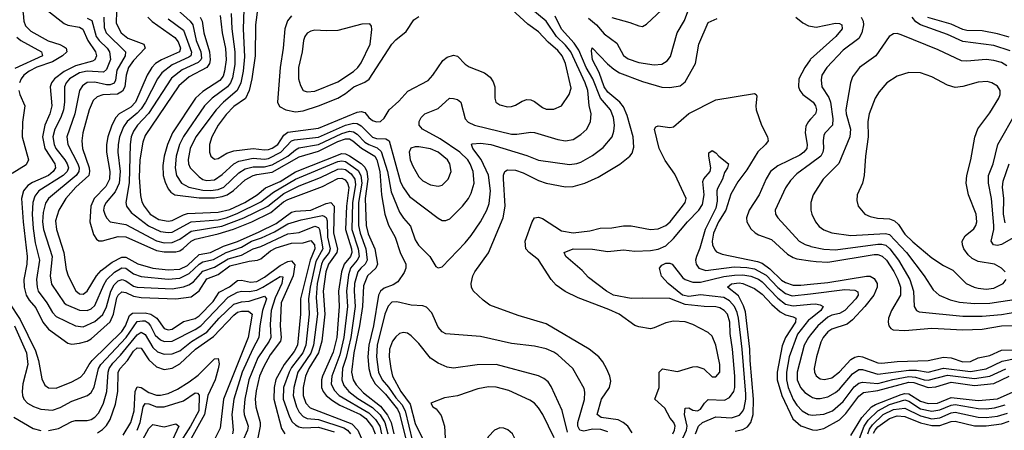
# Model space of a CAD drawing. Header units: inches. Extents: x 1305375 to 1407406, y 744550 to 841633.
# Tile 85 of 256: x 1325900 to 1331005, y 786749 to 788877. Entities that reach past the tile are written whole.
import ezdxf

# ---------------------------------------------------------------- set-up
doc = ezdxf.new("R2010")
doc.units = ezdxf.units.IN
doc.header["$MEASUREMENT"] = 0
doc.layers.add('B3728', color=7, linetype='Continuous')
doc.layers.add('B3738', color=7, linetype='Continuous')

msp = doc.modelspace()

# ---------------------------------------------------------------- linework, layer by layer
at = {"layer": 'B3728', "color": 5}
for points, elevation in [([(1325881.8, 789130), (1325908.7, 789050), (1325902.4, 788990), (1325918.5, 788910), (1325921.8, 788870), (1325930, 788845.9), (1325957.3, 788817.3), (1326047.1, 788767.1), (1326108.7, 788748.7), (1326130, 788737.3), (1326140.9, 788730), (1326145, 788710), (1326122.3, 788690), (1326070, 788659.4), (1325989.6, 788630.4), (1325949.6, 788610), (1325921.9, 788590), (1325907.2, 788570), (1325899.9, 788550)], 1380), ([(1327143.9, 789010), (1327123.5, 788850), (1327121.8, 788690), (1327103.8, 788570), (1327089.6, 788510.4), (1327071.2, 788468.8), (1327010, 788427.7), (1326970, 788385.6), (1326929.7, 788330), (1326897.1, 788270), (1326884.2, 788230), (1326884, 788190), (1326891.6, 788170), (1326910, 788154.7), (1326930, 788158.6), (1326974.4, 788185.6), (1327010, 788198.1), (1327110, 788210.1), (1327170, 788202), (1327190, 788204.1), (1327210, 788211.2), (1327237.9, 788230), (1327270, 788279.4), (1327290, 788295.1), (1327450, 788314.2), (1327650, 788398.8), (1327670, 788402.2), (1327690, 788395.9), (1327710.2, 788370), (1327730, 788354.8), (1327750, 788347.9), (1327770, 788349.5), (1327790, 788366), (1327816.2, 788410), (1327865.7, 788454.3), (1327913.3, 788506.7), (1328017.2, 788562.8), (1328041.9, 788590), (1328094, 788666), (1328116.8, 788683.2), (1328150, 788693.8), (1328170, 788688.4), (1328210, 788647.1), (1328230, 788633.2), (1328310, 788602.3), (1328339.3, 788579.3), (1328355.6, 788555.6), (1328364, 788530), (1328363.7, 788470), (1328368, 788450), (1328390, 788435.8), (1328430, 788425.2), (1328450, 788426.5), (1328470, 788433.4), (1328504.9, 788455.1), (1328530, 788462.8), (1328550, 788461.1), (1328570, 788453), (1328610, 788422.9), (1328630, 788413.8), (1328670, 788413.8), (1328709.6, 788430), (1328749.8, 788490), (1328758.5, 788521.5), (1328729.2, 788650), (1328711.9, 788690), (1328690, 788717.3), (1328640.2, 788760.2), (1328590, 788814.9), (1328534.6, 788854.6), (1328451.6, 788930)], 1680), ([(1328850, 788885.6), (1328890.7, 788850.7), (1328930, 788803.6), (1328996, 788756), (1329030, 788691.3), (1329054.4, 788674.4), (1329110, 788654.8), (1329190, 788643.7), (1329230, 788646), (1329256.8, 788663.2), (1329273.7, 788686.3), (1329308.2, 788810), (1329346.3, 788873.7), (1329390.4, 788990)], 1640), ([(1326044.1, 788924.1), (1326130, 788857.2), (1326150, 788848.2), (1326210, 788839), (1326227.8, 788827.8), (1326254.2, 788770), (1326292.9, 788710), (1326298, 788690), (1326290.1, 788670), (1326277.2, 788662.8), (1326190, 788638.4), (1326130, 788608.2), (1326080.5, 788570), (1326065, 788550), (1326058.2, 788530), (1326067.4, 788430), (1326057.3, 788390), (1326030, 788329.8), (1326018.6, 788270), (1326031.4, 788210), (1326081.9, 788130), (1326085.1, 788110), (1326073.1, 788090), (1326050, 788069.9), (1325966.8, 788033.2), (1325942.8, 788017.2), (1325920.6, 787990), (1325909.8, 787950.2), (1325918, 787830), (1325938.2, 787650), (1325937, 787610), (1325921.9, 787530), (1325923.2, 787490), (1325933.2, 787450), (1325950, 787423), (1325983.9, 787383.9), (1326020.4, 787310), (1326050, 787273), (1326150, 787200.1), (1326170, 787195.6), (1326210, 787200.8), (1326250, 787211.4), (1326270, 787222.3), (1326369.1, 787310.9), (1326387, 787350), (1326404, 787436), (1326410, 787450.1), (1326430, 787466.1), (1326450, 787462.8), (1326490, 787444), (1326530, 787436.6), (1326709.7, 787430.3), (1326790, 787440.8), (1326830, 787472.5), (1326870, 787533.5), (1326930, 787556.8), (1326990, 787601.2), (1327090, 787626.2), (1327132.4, 787630), (1327150, 787637), (1327201.2, 787678.8), (1327230, 787695), (1327310, 787718.2), (1327370, 787721.3), (1327410, 787732.3), (1327428.6, 787710), (1327430.2, 787690), (1327405.9, 787630), (1327356.6, 787430), (1327355.8, 787350), (1327341.2, 787190), (1327323.2, 787156.8), (1327271, 787090), (1327227.8, 787012.2), (1327219.8, 786970), (1327217.8, 786910), (1327257.8, 786757.8), (1327274.7, 786730)], 1420), ([(1326401.6, 788921.6), (1326400, 788860), (1326426.8, 788810), (1326461.1, 788781.1), (1326543.2, 788750), (1326551.1, 788730), (1326490, 788665.4), (1326464.8, 788630), (1326451.9, 788590), (1326445.5, 788530), (1326433, 788507), (1326408.1, 788491.9), (1326331.9, 788488.1), (1326301.8, 788478.2), (1326282, 788458), (1326260.8, 788410), (1326227.3, 788290), (1326221.8, 788250), (1326226.4, 788210), (1326259.9, 788110), (1326262.9, 788090), (1326257.9, 788070), (1326191.8, 788010), (1326140.3, 787950), (1326103, 787890), (1326085.9, 787834.1), (1326090.9, 787790), (1326129.7, 787670), (1326141.6, 787581.6), (1326152.2, 787550), (1326191.4, 787471.4), (1326210, 787455.5), (1326230, 787454.6), (1326250, 787470.1), (1326299.2, 787550), (1326323.1, 787576.9), (1326379.1, 787620.9), (1326430, 787646.8), (1326450, 787645.9), (1326512.3, 787612.3), (1326590, 787588.6), (1326670, 787579.9), (1326730, 787583.9), (1326770, 787602.9), (1326830, 787659.5), (1326890, 787670), (1326957.4, 787702.6), (1327030, 787727.1), (1327142.2, 787777.8), (1327230, 787821.1), (1327310, 787879.1), (1327330, 787885), (1327410, 787889.8), (1327490, 787925.3), (1327512.8, 787930), (1327530, 787910), (1327526.3, 787770), (1327548.4, 787690), (1327544.7, 787670), (1327500.4, 787610), (1327487.6, 787570), (1327473.2, 787470), (1327482.1, 787350), (1327467.1, 787210), (1327448.9, 787150), (1327399.5, 787070), (1327382, 787030), (1327369.8, 786970), (1327370.3, 786930), (1327384.2, 786890), (1327405.6, 786865.6), (1327621.5, 786781.5), (1327652.6, 786750), (1327670.2, 786710)], 1480), ([(1326717.3, 788930), (1326783.4, 788870), (1326798.1, 788850), (1326816, 788770), (1326839.5, 788710), (1326842.1, 788677.9), (1326840.2, 788670), (1326824.8, 788655.2), (1326742.6, 788617.4), (1326686.5, 788573.5), (1326568.3, 788391.7), (1326511.5, 788330), (1326490, 788300.2), (1326478.4, 788270), (1326472.3, 788230), (1326467.9, 788032.1), (1326450.1, 787930), (1326454.6, 787910), (1326478.1, 787878.1), (1326568.8, 787808.8), (1326630, 787779.8), (1326670, 787773.4), (1326690, 787775.8), (1326789.8, 787830.2), (1326930, 787840.6), (1326970, 787850.2), (1327027.7, 787872.3), (1327150, 787933.7), (1327216, 787984), (1327330, 788051.4), (1327550, 788141.6), (1327570, 788145.2), (1327590, 788141.6), (1327655.2, 788095.2), (1327669.3, 788069.3), (1327673.5, 788030), (1327656.3, 787930), (1327656.6, 787810), (1327664.8, 787770), (1327694.6, 787690), (1327702.1, 787630), (1327692, 787610), (1327668.2, 787590), (1327653.7, 787570), (1327636.4, 787510), (1327634, 787470), (1327640.1, 787390), (1327616.5, 787230), (1327593.1, 787126.9), (1327574.3, 787070), (1327570.1, 787010), (1327581.4, 786981.4), (1327607.4, 786950), (1327653.9, 786913.9), (1327730, 786867.2), (1327768.9, 786828.9), (1327794.1, 786790), (1327808.8, 786730)], 1560), ([(1327062.8, 788930), (1327059.5, 788830), (1327065.3, 788685.3), (1327059.1, 788610), (1327046.5, 788550), (1327028, 788510), (1326957.6, 788450), (1326919.5, 788410), (1326814.1, 788270), (1326783.7, 788210), (1326773.3, 788153.3), (1326776.1, 788130), (1326784.4, 788110), (1326830, 788062.4), (1326849.5, 788049.5), (1326870, 788043.9), (1326910, 788048), (1326950, 788074.7), (1327009.8, 788130.2), (1327035.6, 788144.4), (1327110, 788159.7), (1327170, 788153.7), (1327190, 788156.9), (1327254.1, 788190), (1327310, 788248.5), (1327324.8, 788255.2), (1327450, 788268.9), (1327590, 788331.2), (1327630, 788341.6), (1327650, 788339.9), (1327670, 788327.1), (1327730, 788268.1), (1327750, 788261.9), (1327799.2, 788259.2), (1327816.2, 788250), (1327875.3, 788035.3), (1327890, 788005), (1327921.6, 787961.6), (1328070, 787848), (1328090, 787836.9), (1328110, 787836.5), (1328130, 787845.2), (1328196.2, 787910), (1328226.3, 787950), (1328241.3, 787978.7), (1328257, 788030), (1328250.7, 788090), (1328235.9, 788130), (1328223.3, 788150), (1328182.7, 788190), (1328079.4, 788259.4), (1327988.3, 788310), (1327979.7, 788319.7), (1327971.1, 788330), (1327971, 788350), (1327981, 788370), (1328000.5, 788390), (1328070, 788416.9), (1328129.4, 788470), (1328150, 788469.2), (1328170, 788463.5), (1328186.7, 788450), (1328210, 788364.2), (1328226.1, 788346.1), (1328257.4, 788330), (1328450, 788283.8), (1328476.8, 788283.2), (1328550, 788294.6), (1328570, 788292.3), (1328690, 788257), (1328730, 788250.1), (1328770, 788256.6), (1328810, 788281.8), (1328840.3, 788310), (1328859.9, 788350), (1328863.2, 788390), (1328852.6, 788432.6), (1328845.1, 788510), (1328831.3, 788550), (1328757.7, 788710), (1328730, 788745.1), (1328684.1, 788790), (1328629.1, 788870), (1328510, 788967.3)], 1660), ([(1328970, 788888.2), (1329063.1, 788863.1), (1329110, 788844.9), (1329130, 788842.4), (1329150, 788854.9), (1329230, 788927.6)], 1660), ([(1326250, 788885.5), (1326273.9, 788873.9), (1326297.2, 788790), (1326311.5, 788770), (1326353.7, 788730), (1326365.4, 788710), (1326370.4, 788670.4), (1326350, 788619), (1326334.3, 788605.7), (1326250, 788611.1), (1326210, 788601.2), (1326158.1, 788570), (1326141.5, 788550), (1326132.9, 788530), (1326133.1, 788450), (1326127.8, 788410), (1326114.4, 788370), (1326082.6, 788310), (1326072.9, 788270), (1326078.8, 788230), (1326087.6, 788210), (1326134.5, 788150), (1326147.1, 788130), (1326152.7, 788110), (1326145.9, 788090), (1326126.2, 788070), (1325999.7, 787990), (1325978.3, 787961.7), (1325968.3, 787930), (1325965.4, 787870), (1325970, 787794.9), (1325981, 787721), (1326002.6, 787630), (1325988, 787530), (1325990.1, 787490.1), (1325996.6, 787470), (1326041.3, 787410), (1326070, 787359.5), (1326090, 787339.1), (1326190, 787291.2), (1326230, 787285.6), (1326290, 787312.7), (1326331.7, 787348.3), (1326350, 787388.6), (1326372.2, 787470), (1326390, 787502.5), (1326410, 787523.5), (1326431, 787531), (1326450, 787524.4), (1326490, 787496), (1326510.1, 787490.1), (1326690, 787483), (1326750, 787492.7), (1326777.5, 787502.5), (1326801.3, 787518.7), (1326850, 787572.9), (1326910, 787593.6), (1326981.7, 787638.3), (1327050, 787657), (1327110, 787689.8), (1327150, 787701), (1327290, 787766.5), (1327350, 787774.7), (1327430, 787806.3), (1327450, 787800.3), (1327455, 787790), (1327471.2, 787690), (1327436.4, 787623.6), (1327406, 787490), (1327398, 787430), (1327401.8, 787350), (1327383.9, 787190), (1327367.7, 787150), (1327310, 787075.1), (1327297.5, 787050), (1327268.2, 786970), (1327266.4, 786910), (1327298.8, 786818.8), (1327313.3, 786793.3), (1327330, 786776.5), (1327346.9, 786766.9), (1327370, 786761.7), (1327450, 786764.5), (1327530, 786741.1)], 1440), ([(1326336.4, 788890), (1326337.5, 788837.5), (1326348.3, 788810), (1326449.6, 788710), (1326446.4, 788690), (1326404.6, 788615.4), (1326396.8, 788563.2), (1326390, 788547.5), (1326370, 788539.9), (1326350, 788540.3), (1326290, 788553), (1326250, 788552.2), (1326225.1, 788534.9), (1326211, 788510), (1326186.9, 788390), (1326143.8, 788270), (1326149, 788230), (1326201.7, 788130), (1326208.5, 788110), (1326206.6, 788090), (1326192.7, 788070), (1326048.8, 787950), (1326034, 787926), (1326022.2, 787877.8), (1326019.2, 787830), (1326023.9, 787790), (1326067.8, 787650), (1326059.1, 787550), (1326065.6, 787505.6), (1326130, 787410.1), (1326141.3, 787401.3), (1326210, 787371.1), (1326250, 787370.4), (1326270, 787378), (1326290, 787395.4), (1326336.7, 787503.3), (1326352.7, 787530), (1326391.3, 787568.7), (1326430, 787591.5), (1326450, 787588.8), (1326490, 787560.2), (1326530, 787546.8), (1326670, 787532), (1326730, 787537.5), (1326779.1, 787560.9), (1326830, 787609.5), (1326850, 787621.4), (1326905, 787635), (1326970, 787671), (1327050, 787698.3), (1327102.5, 787730), (1327153.2, 787746.8), (1327222, 787778), (1327290, 787819.7), (1327360.1, 787839.9), (1327470, 787861.7), (1327479.1, 787859.1), (1327490, 787851.9), (1327494.1, 787834.1), (1327495.9, 787750), (1327510.4, 787690), (1327505.2, 787670), (1327474.2, 787630), (1327464.5, 787610), (1327442.7, 787510), (1327436.5, 787436.5), (1327443.8, 787350), (1327424.1, 787190), (1327410, 787148.2), (1327342.7, 787050), (1327321.4, 786970), (1327317.3, 786930), (1327334.7, 786870), (1327350, 786842.8), (1327370, 786820.6), (1327390.5, 786810.5), (1327450, 786804.6), (1327581.3, 786761.3), (1327599, 786750), (1327615.7, 786730)], 1460), ([(1326563.9, 788890), (1326587.1, 788867.1), (1326704.9, 788784.9), (1326722, 788762), (1326734.3, 788730), (1326728.7, 788710), (1326634.7, 788670), (1326604.6, 788650), (1326584.9, 788630), (1326561, 788590), (1326500.2, 788450), (1326475.7, 788424.3), (1326415.9, 788390), (1326399.5, 788370), (1326377.9, 788330), (1326356.8, 788270), (1326350.1, 788230), (1326350.9, 788190), (1326367.3, 788090), (1326366.1, 788050), (1326347.5, 788012.5), (1326285.7, 787950), (1326268.9, 787910), (1326263.3, 787830), (1326283.2, 787763.2), (1326299.3, 787739.3), (1326311.1, 787731.1), (1326330.1, 787730.1), (1326410, 787753.8), (1326450, 787752.4), (1326610, 787680.3), (1326650, 787673.9), (1326710, 787674.3), (1326730, 787679.9), (1326748.5, 787691.5), (1326790, 787729), (1326810, 787739.8), (1326930, 787766.6), (1327008.2, 787791.8), (1327103.4, 787830), (1327201.8, 787878.2), (1327267.2, 787932.8), (1327290, 787945.5), (1327470, 788012.4), (1327550, 788053.3), (1327570, 788055.5), (1327587.9, 788047.9), (1327600.6, 788030), (1327606.6, 788006.6), (1327594.5, 787910), (1327589.6, 787790), (1327619.7, 787690), (1327621.9, 787670), (1327615.2, 787650), (1327583.3, 787610), (1327568.4, 787570), (1327552.7, 787470), (1327557.3, 787390), (1327544.9, 787230), (1327525.5, 787154.5), (1327469.4, 787030), (1327464.5, 787010), (1327465.5, 786970), (1327473.3, 786950), (1327488.6, 786930), (1327522.7, 786902.7), (1327559.9, 786879.9), (1327666.9, 786830), (1327694.3, 786810), (1327730, 786765.8), (1327743.3, 786730)], 1520), ([(1326670, 788882.2), (1326750, 788822.4), (1326791.8, 788708.2), (1326786.9, 788690), (1326777.7, 788682.3), (1326690, 788643.2), (1326637.7, 788602.3), (1326614.9, 788570), (1326552.4, 788450), (1326530, 788415.4), (1326510, 788392.8), (1326457.9, 788350), (1326438.3, 788321.7), (1326418.1, 788270), (1326410.1, 788230), (1326409.2, 788190), (1326421, 788090), (1326416.2, 788030), (1326395.2, 787984.8), (1326348.3, 787930), (1326338, 787910), (1326335.5, 787890), (1326340.9, 787870), (1326350.5, 787850.5), (1326370.1, 787830.1), (1326450, 787815.2), (1326610, 787730.9), (1326650, 787721.2), (1326690, 787722.3), (1326730, 787738.8), (1326790, 787781.1), (1326947.7, 787807.7), (1327063.1, 787850), (1327187.4, 787910), (1327270, 787975.7), (1327350, 788015.4), (1327460.6, 788059.4), (1327550, 788101.8), (1327570, 788104.9), (1327590, 788100), (1327618.8, 788078.8), (1327637.3, 788050), (1327641.7, 788021.7), (1327625.6, 787930), (1327622.7, 787790), (1327655.2, 787690), (1327659.7, 787650), (1327649.8, 787630), (1327615.8, 787590), (1327605, 787555), (1327594, 787470), (1327599.3, 787390), (1327581.1, 787230), (1327559.6, 787140.4), (1327517.8, 787030), (1327514.3, 786990), (1327530, 786956), (1327555.9, 786930), (1327710, 786839.5), (1327745.3, 786805.3), (1327766.9, 786770), (1327776.6, 786730)], 1540), ([(1326835.8, 788890), (1326845.6, 788870), (1326854.2, 788810), (1326883.8, 788710), (1326888.3, 788670), (1326884.3, 788650), (1326870.5, 788629.5), (1326778.7, 788581.3), (1326725.6, 788534.4), (1326550, 788277.3), (1326538.1, 788241.9), (1326523.5, 788150), (1326519.8, 788059.8), (1326525.9, 787965.9), (1326533.5, 787933.5), (1326545.3, 787910), (1326577.5, 787870), (1326621.6, 787841.6), (1326670, 787832.6), (1326690, 787836.2), (1326750, 787866.5), (1326770, 787872.1), (1326930, 787879.4), (1326990, 787894.2), (1327067.7, 787930), (1327131.2, 787968.8), (1327173.8, 788006.2), (1327250, 788039.3), (1327330, 788088.5), (1327570, 788184), (1327590, 788182.1), (1327610, 788171.1), (1327671.1, 788131.1), (1327690, 788112.1), (1327699.5, 788090), (1327705.3, 788050), (1327692, 787950), (1327696.9, 787810), (1327706.8, 787766.8), (1327741.8, 787690), (1327755.4, 787610), (1327746.2, 787590), (1327704.1, 787550), (1327682.1, 787497.9), (1327678.1, 787390), (1327662.4, 787290), (1327632.5, 787150), (1327620.6, 787050), (1327629.5, 787010), (1327644, 786984), (1327682.4, 786942.4), (1327770, 786873.1), (1327807.9, 786827.9), (1327825.7, 786790), (1327840.6, 786730)], 1580), ([(1326939.7, 788899.7), (1326950.3, 788810), (1326967.3, 788727.3), (1326970.7, 788670), (1326962.9, 788610), (1326954.7, 788585.3), (1326937.3, 788562.7), (1326850, 788505.9), (1326812.4, 788470), (1326693.3, 788290), (1326665.7, 788230), (1326648.5, 788170), (1326642.3, 788122.3), (1326644.7, 788070), (1326654.3, 788034.3), (1326670, 788000.5), (1326683.5, 787983.5), (1326705.4, 787970), (1326830, 787953.5), (1326910, 787954.5), (1326950, 787960.1), (1326976, 787970), (1327008, 787992), (1327070, 788047.3), (1327111, 788069), (1327130, 788075.5), (1327210, 788087), (1327350, 788166.4), (1327450, 788195.6), (1327550, 788246.4), (1327590, 788259.9), (1327610, 788259.5), (1327627.8, 788250), (1327671.8, 788211.8), (1327741, 788170), (1327752.3, 788150), (1327766.8, 788090), (1327776, 787970), (1327793.6, 787870), (1327813, 787813), (1327846.1, 787750), (1327873.1, 787670), (1327902.4, 787610), (1327902.7, 787590), (1327893.6, 787566.4), (1327860.8, 787519.2), (1327836.4, 787503.6), (1327790, 787486.2), (1327770.7, 787469.3), (1327761.2, 787450), (1327734.2, 787290), (1327709.5, 787190), (1327705.8, 787130), (1327710.5, 787070), (1327721.3, 787030), (1327743.5, 786990), (1327796.1, 786936.1), (1327858.5, 786858.5), (1327870, 786835.7), (1327900.6, 786710)], 1620), ([(1326996.2, 788910), (1327000.5, 788830), (1327016.1, 788710), (1327015, 788645), (1327003.9, 788576.1), (1326993.9, 788550), (1326977.5, 788530), (1326898.1, 788470), (1326857.8, 788430), (1326749, 788271), (1326728.8, 788230), (1326710.7, 788170), (1326705.9, 788110), (1326713, 788070), (1326738.4, 788030), (1326776.5, 788010), (1326850, 787992.8), (1326890, 787991.6), (1326930, 787997.2), (1326957.9, 788010), (1327036.8, 788083.2), (1327070, 788103.5), (1327110, 788114.9), (1327170, 788115.1), (1327210, 788124.1), (1327289.9, 788170), (1327330, 788203.5), (1327347.8, 788212.2), (1327450, 788231), (1327570, 788288), (1327610, 788298.8), (1327630, 788296.3), (1327650, 788283.1), (1327690, 788242.8), (1327710, 788229.6), (1327753.8, 788213.8), (1327774.9, 788194.9), (1327806.6, 788090), (1327825.6, 787985.6), (1327870, 787879.7), (1327890, 787848.6), (1327926.2, 787806.2), (1327950, 787737), (1327968.5, 787708.5), (1328025.8, 787650), (1328058.3, 787598.3), (1328070, 787590.4), (1328090, 787597), (1328210, 787720.7), (1328240.7, 787759.2), (1328290, 787830.2), (1328321.8, 787890), (1328334.7, 787925.3), (1328341, 787990), (1328330.7, 788070.7), (1328292.4, 788152.4), (1328249.9, 788210), (1328243.1, 788230), (1328246.1, 788233.9), (1328290, 788238), (1328343.1, 788230), (1328530, 788173.8), (1328590, 788149), (1328750, 788126.2), (1328789, 788131), (1328810, 788138.4), (1328870, 788173.3), (1328924.6, 788215.4), (1328971.3, 788270), (1328980.7, 788299.3), (1328983.6, 788330), (1328978.8, 788370), (1328963.7, 788410), (1328910.8, 788470.8), (1328871.5, 788570), (1328837.5, 788630), (1328799.3, 788719.3), (1328775.2, 788755.2), (1328710, 788828), (1328676.4, 788896.4)], 1640), ([(1327310, 788897), (1327288.5, 788871.5), (1327274.2, 788830), (1327266.1, 788730), (1327250.9, 788630), (1327237.6, 788450), (1327247.5, 788427.5), (1327279.5, 788410), (1327330, 788400.4), (1327370, 788404.6), (1327450, 788430.4), (1327550, 788471.2), (1327590, 788495), (1327632.2, 788530), (1327690, 788554.3), (1327711.5, 788568.5), (1327830, 788750.2), (1327850, 788773.7), (1327904, 788816), (1327943.3, 788876.7), (1327970, 788893.5)], 1720), ([(1329075.2, 786735.2), (1329053.5, 786770), (1329029.6, 786789.6), (1329003, 786803), (1328915.6, 786815.6), (1328893.6, 786830), (1328916.3, 786910), (1328957.9, 786970), (1328964.2, 787004.2), (1328959.3, 787030), (1328944.9, 787064.9), (1328923.5, 787103.5), (1328902, 787130), (1328853.1, 787170), (1328630, 787300.2), (1328484.3, 787344.3), (1328337.1, 787397.1), (1328302.6, 787422.6), (1328251.1, 787471.1), (1328243, 787490), (1328241.5, 787510), (1328249.8, 787550), (1328260.7, 787570), (1328330, 787668.9), (1328406.2, 787850), (1328417.9, 787910), (1328408.1, 788051.9), (1328408.1, 788071.9), (1328415.1, 788090), (1328430, 788099.8), (1328470, 788096.9), (1328510, 788083.1), (1328590, 788043.3), (1328630, 788030.7), (1328730, 788010.1), (1328770, 788012.8), (1328830, 788030.1), (1328899.5, 788060.5), (1329011, 788129), (1329063.1, 788170), (1329075.2, 788184.8), (1329084, 788216), (1329081.1, 788270), (1329050, 788380.9), (1329030, 788425.8), (1329012.4, 788450), (1328950, 788501.4), (1328929.8, 788529.8), (1328903.8, 788603.8), (1328869.6, 788670), (1328864.8, 788715.2), (1328868.9, 788731.1), (1328947.7, 788647.7), (1328980.1, 788620.1), (1329010, 788601.9), (1329130, 788557.4), (1329230, 788527.8), (1329270, 788525.4), (1329325.2, 788534.8), (1329350, 788555.2), (1329403.5, 788650), (1329421.9, 788750), (1329470, 788863.6), (1329516.5, 788883.5)], 1620), ([(1329924.1, 788890), (1329960.7, 788860.7), (1329990, 788845.9), (1330000, 788844.3)], 1620), ([(1325886.2, 788786.2), (1325906.1, 788770), (1326014, 788710), (1326019, 788690), (1325875.5, 788624.5)], 1360), ([(1330000, 788672), (1329997.8, 788670), (1329970.1, 788630), (1329940.4, 788570), (1329938.5, 788530), (1329945.2, 788510), (1329960.5, 788490), (1330000, 788460.7)], 1620), ([(1325896.1, 788510), (1325900.3, 788490), (1325927.5, 788430), (1325914.4, 788345.6), (1325913.8, 788270), (1325945.7, 788150), (1325934.6, 788125.4), (1325860.5, 788079.5)], 1380), ([(1329285.7, 786730), (1329295.9, 786750), (1329299.3, 786770), (1329292.2, 786790), (1329272.4, 786812.4), (1329244.1, 786864.1), (1329193.1, 786910), (1329215.9, 786970), (1329216.4, 787050), (1329232.4, 787067.6), (1329310, 787054), (1329390, 787078.4), (1329410, 787079.2), (1329447.5, 787067.5), (1329490, 787025.8), (1329510, 787026.7), (1329529.7, 787050), (1329530.4, 787090), (1329510, 787189.3), (1329490, 787237), (1329470, 787256.3), (1329390, 787297.2), (1329350, 787310.6), (1329290, 787315.3), (1329250, 787306), (1329190, 787279.3), (1329170, 787275.1), (1329110, 787284.6), (1329090, 787292.4), (1329007.8, 787350), (1328955.2, 787375.2), (1328794.8, 787434.8), (1328728.3, 787468.3), (1328681.9, 787501.9), (1328655.7, 787530), (1328590, 787633.2), (1328541.4, 787670), (1328524.6, 787690), (1328520.2, 787730), (1328557.3, 787830), (1328569.1, 787850.9), (1328590, 787854.5), (1328610, 787847), (1328710, 787782.9), (1328770, 787772), (1328856.6, 787783.4), (1328910, 787796), (1328970, 787798.1), (1329030, 787808.2), (1329070, 787808.6), (1329170, 787788.9), (1329210, 787793.5), (1329250, 787810.1), (1329272.7, 787830), (1329336.8, 787910), (1329349.9, 787930), (1329355.4, 787950), (1329296.4, 788076.4), (1329246.9, 788146.9), (1329216, 788210), (1329190.7, 788309.3), (1329198, 788322), (1329210, 788327.1), (1329270, 788317.9), (1329290, 788321.8), (1329370, 788390.8), (1329510, 788461.8), (1329710, 788494.4), (1329718.8, 788490), (1329721.4, 788481.4), (1329716.1, 788430), (1329719.1, 788410), (1329746.6, 788330), (1329776.8, 788270), (1329779.8, 788250), (1329766.6, 788230), (1329727.4, 788192.6), (1329670, 788099.4), (1329623.8, 788036.2), (1329587, 787973), (1329561.9, 787890), (1329523.5, 787830), (1329497.2, 787770), (1329489.5, 787729.5), (1329491.8, 787710), (1329503.5, 787683.5), (1329513.5, 787673.5), (1329541.5, 787661.5), (1329724.5, 787624.5), (1329750, 787614.9), (1329790, 787585), (1329850, 787527.1), (1329870, 787514.6), (1329910, 787501.4), (1329950, 787501.1), (1330000, 787506.1)], 1580), ([(1330000, 788361.2), (1329990.1, 788349.9), (1329975.4, 788324.6), (1329972.2, 788290), (1329983, 788230), (1329981.2, 788210), (1329966.2, 788190), (1329944.9, 788175.1), (1329830, 788119.7), (1329793.3, 788090), (1329770, 788052.3), (1329734.2, 787970), (1329681.6, 787890), (1329669, 787850), (1329670.7, 787830), (1329690, 787794), (1329712.5, 787772.5), (1329730, 787761.9), (1329797.7, 787737.7), (1329881.7, 787661.7), (1329910, 787644.4), (1329930, 787638.5), (1330000, 787627.7)], 1620), ([(1329329.5, 786689.5), (1329356.6, 786750), (1329361.1, 786770), (1329347, 786830), (1329350, 786864.4), (1329370, 786865), (1329390, 786853.6), (1329414.8, 786850), (1329430, 786857.6), (1329450.3, 786889.7), (1329470, 786908.1), (1329554.7, 786905.3), (1329581, 786919), (1329603.4, 786950), (1329608.6, 786971.4), (1329608.2, 787030), (1329596.4, 787170), (1329583.5, 787250), (1329582.2, 787310), (1329570.2, 787350), (1329552.9, 787370), (1329530, 787384.1), (1329510, 787389.2), (1329449.4, 787390.6), (1329350, 787401.2), (1329270, 787431.2), (1329130, 787434.2), (1329070, 787431.2), (1328978.9, 787450), (1328942, 787470), (1328850, 787541.1), (1328816.4, 787576.4), (1328731.2, 787650), (1328722.9, 787670), (1328770, 787690.1), (1328870, 787687.6), (1328950, 787676.3), (1329030, 787684.1), (1329090, 787678), (1329170, 787680.5), (1329210, 787688), (1329250, 787705.5), (1329290, 787742.4), (1329362.1, 787830), (1329421, 787890), (1329440.1, 787919.9), (1329449, 787970), (1329442, 788038), (1329447.9, 788052.1), (1329480.7, 788090), (1329484.2, 788110), (1329472.3, 788170), (1329473.2, 788186.8), (1329490, 788198.8), (1329510, 788187.3), (1329524.9, 788170), (1329574.8, 788130), (1329570.4, 788110), (1329555, 788085), (1329544.2, 788050), (1329517.4, 788002.6), (1329514, 787990), (1329516.1, 787936.1), (1329510, 787900.4), (1329454.7, 787790), (1329427, 787693), (1329408.8, 787650), (1329404.2, 787630), (1329407.4, 787610), (1329420.9, 787590), (1329457.8, 787577.8), (1329603.7, 787596.3), (1329670, 787592.4), (1329710, 787585.1), (1329770, 787553.3), (1329830, 787489.8), (1329870, 787457.9), (1329905.4, 787445.4), (1330000, 787456.8)], 1560), ([(1330000, 788130.8), (1329930, 788078.8), (1329896.8, 788043.2), (1329870, 788005.7), (1329817.3, 787890), (1329819, 787870), (1329830.2, 787850), (1329941.4, 787730), (1329971.6, 787711.6), (1330000, 787702.7)], 1640), ([(1325845.8, 787410), (1325903.3, 787323.3), (1325981.4, 787161.4), (1325998.6, 787110), (1326015.2, 787015.2), (1326030, 786983.2), (1326050, 786969.4), (1326090, 786967.9), (1326170, 786999.6), (1326215.2, 787024.8), (1326235.1, 787044.9), (1326260.1, 787090), (1326276.5, 787110), (1326430, 787260.2), (1326449.1, 787290), (1326470, 787344.6), (1326484.4, 787355.6), (1326550, 787357.4), (1326580.9, 787350), (1326611.7, 787330), (1326650, 787276), (1326670, 787269.4), (1326690, 787272.4), (1326750, 787312.3), (1326810, 787328), (1326830, 787342.2), (1326903.5, 787416.5), (1326934.4, 787465.6), (1326987.8, 787492.2), (1327030, 787524.7), (1327050, 787526.5), (1327096.6, 787516.6), (1327130, 787520.8), (1327170, 787542), (1327250, 787603.2), (1327290, 787623.7), (1327310, 787627.4), (1327327.2, 787607.2), (1327318.9, 787550), (1327255.8, 787410), (1327250.3, 787290), (1327256.7, 787230), (1327251.6, 787210), (1327199.4, 787140.6), (1327163.6, 787076.4), (1327144.1, 787030), (1327126.4, 786953.6), (1327121.6, 786910), (1327123.8, 786870), (1327146.2, 786790), (1327147.2, 786770), (1327132, 786692)], 1380), ([(1329404.1, 786730), (1329420.3, 786770), (1329439.9, 786790), (1329510, 786818.6), (1329590, 786814), (1329632.4, 786827.6), (1329650, 786848), (1329655.8, 786864.2), (1329664.5, 786910), (1329664.4, 786935.6), (1329645.3, 787170), (1329626.8, 787330), (1329620.3, 787360.3), (1329606.7, 787390), (1329580.2, 787420.2), (1329550, 787437.9), (1329430, 787451.5), (1329370, 787441.9), (1329336.4, 787450), (1329261.4, 787510), (1329227.4, 787547.4), (1329217.2, 787590), (1329230, 787604.6), (1329250, 787614.5), (1329270, 787615.5), (1329283.1, 787610), (1329338.6, 787538.6), (1329351, 787530), (1329390, 787517), (1329430, 787516.4), (1329550, 787545.5), (1329606.2, 787553.8), (1329650, 787554.4), (1329690, 787547.9), (1329730, 787532.8), (1329750, 787519.1), (1329830, 787434.1), (1329870, 787402.3), (1329910, 787394.4), (1330000, 787402.8)], 1540), ([(1325873.5, 787290), (1325935.1, 787150), (1325942.4, 787090), (1325917.4, 786990), (1325912.6, 786950), (1325914.1, 786930), (1325922.4, 786910), (1325940.6, 786890), (1325971.5, 786871.5), (1326010, 786857.7), (1326070, 786853.3), (1326110, 786866.9), (1326170, 786900.4), (1326251.1, 786928.9), (1326270, 786945), (1326286.8, 786973.2), (1326308.8, 787070), (1326320.1, 787090), (1326452.1, 787230), (1326510, 787312.7), (1326537.1, 787317.1), (1326550, 787315.6), (1326566.1, 787306.1), (1326579, 787290), (1326602.7, 787242.7), (1326630, 787217), (1326650, 787209.4), (1326690, 787211.6), (1326810, 787270.9), (1326839, 787290), (1326981.1, 787438.9), (1327030, 787464.4), (1327050, 787469.8), (1327090, 787468.1), (1327130, 787475.8), (1327160.7, 787490), (1327250, 787546.4), (1327265.1, 787545.1), (1327258.8, 787510), (1327224.7, 787435.3), (1327203.9, 787370), (1327198.2, 787298.2), (1327202.6, 787230), (1327193.4, 787210), (1327135.4, 787124.6), (1327087.6, 787010), (1327066.8, 786910), (1327062.8, 786850), (1327064.1, 786830), (1327083.9, 786770), (1327081.5, 786750), (1327054.9, 786690)], 1360), ([(1329610, 786743.5), (1329650, 786752.7), (1329672.9, 786767.1), (1329690, 786788.9), (1329703.1, 786830), (1329704.3, 786910), (1329686.8, 787110), (1329685.8, 787170), (1329662.8, 787362.8), (1329653.6, 787393.5), (1329626.5, 787446.5), (1329569.8, 787490), (1329590, 787507.2), (1329630, 787512.7), (1329650, 787510), (1329710, 787484.2), (1329750, 787454.3), (1329800.1, 787400.1), (1329843.6, 787363.6), (1329870, 787347.7), (1329910, 787337.8), (1329923.9, 787330), (1329922.4, 787310), (1329870.6, 787230), (1329853.1, 787186.9), (1329827.1, 787050), (1329827, 787010), (1329851.4, 786930), (1329908.8, 786808.8), (1329950, 786772.4), (1330000, 786754.7)], 1520), ([(1326050, 786748.5), (1326101.4, 786758.6), (1326170, 786793.7), (1326190, 786799.1), (1326250, 786800.1), (1326270, 786804.8), (1326290, 786816.6), (1326310, 786838.7), (1326334.8, 786890), (1326351.4, 786950), (1326358.3, 787050), (1326364.7, 787070), (1326382.6, 787097.4), (1326422.4, 787137.6), (1326510, 787243.9), (1326530, 787257.3), (1326550, 787246), (1326590, 787178.3), (1326615.4, 787155.4), (1326650, 787143.1), (1326690, 787145), (1326730, 787161.1), (1326791.4, 787208.6), (1326870, 787257.5), (1326934.1, 787330), (1327010, 787402.2), (1327050, 787414.3), (1327090, 787418.7), (1327170, 787444.6), (1327179.7, 787430), (1327159.6, 787370), (1327144.9, 787290), (1327140.8, 787230), (1327108.6, 787171.4), (1327054.2, 787050), (1327010.1, 786910), (1326999.9, 786830), (1327007.8, 786750), (1327003.9, 786730)], 1340), ([(1328950, 786741), (1328912.8, 786752.8), (1328870, 786754.3), (1328825.1, 786745.1), (1328804.9, 786750), (1328794.7, 786770), (1328793.7, 786790), (1328828.4, 786908.4), (1328830, 786946), (1328826.2, 786966.2), (1328767.2, 787070), (1328690, 787139.8), (1328670, 787153.9), (1328630, 787171.2), (1328570, 787185.2), (1328450, 787198.5), (1328290, 787234.3), (1328110, 787248.7), (1328090, 787259.1), (1328070, 787283.5), (1328037.7, 787357.7), (1328010, 787386.9), (1327990, 787394.8), (1327930, 787397.3), (1327854.9, 787414.9), (1327830, 787412.7), (1327810, 787393), (1327792.5, 787350), (1327752.8, 787190), (1327749.6, 787130), (1327760.5, 787050), (1327779, 787010), (1327812.8, 786972.8), (1327850, 786917.9), (1327881.8, 786881.8), (1327898.4, 786850), (1327936.6, 786690)], 1640), ([(1326304.3, 786735.7), (1326330, 786752.8), (1326350, 786773.8), (1326370, 786805.3), (1326396.2, 786883.8), (1326408.6, 786950), (1326411.6, 787050), (1326421.2, 787070), (1326458.6, 787110), (1326490, 787158.8), (1326510, 787176.7), (1326530, 787175.4), (1326570, 787114.7), (1326610, 787077.6), (1326650, 787063.7), (1326690, 787070.4), (1326730, 787092.5), (1326811, 787170), (1326905.2, 787234.8), (1327010, 787345.7), (1327030, 787360.7), (1327050, 787367), (1327086.9, 787366.9), (1327106, 787350), (1327084, 787230), (1326957.1, 786910), (1326939.7, 786760.3), (1326906.4, 786693.6)], 1320), ([(1330000, 787327.4), (1329990, 787319.5), (1329933.4, 787246.6), (1329889.8, 787130.2), (1329875, 787050), (1329875.6, 787010), (1329883.7, 786970), (1329910, 786909), (1329930, 786879.3), (1329957.5, 786850), (1329990, 786831.4), (1330000, 786829.3)], 1540), ([(1328739.8, 786739.8), (1328712, 786852), (1328655.8, 786975.8), (1328639.5, 786999.5), (1328618, 787018), (1328590, 787030.6), (1328369.9, 787089.9), (1328272.5, 787087.5), (1328150, 787070.6), (1328116.3, 787076.3), (1328070, 787096.8), (1328030, 787123.2), (1327970, 787198.8), (1327930, 787238.4), (1327910, 787251.6), (1327890, 787255.9), (1327870, 787249.8), (1327850, 787233.5), (1327833.8, 787210), (1327818, 787170), (1327815.7, 787130), (1327823.6, 787070), (1327833.3, 787030), (1327876.9, 786950), (1327924.4, 786884.4), (1327950, 786783.7), (1327986.1, 786710)], 1660), ([(1330000, 787243.6), (1329988.9, 787230), (1329966.6, 787190), (1329930.9, 787050.9), (1329931.6, 787010), (1329948.9, 786970), (1329970, 786945.5), (1330000, 786925.5)], 1560), ([(1326436.7, 786723.3), (1326476.9, 786790), (1326492.9, 786850), (1326499.5, 786950), (1326510, 786973.9), (1326530, 786970.1), (1326570, 786944.9), (1326610, 786931), (1326630, 786930.4), (1326670, 786940.4), (1326717.8, 786962.2), (1326779.6, 787000.4), (1326824.7, 787035.3), (1326910, 787118.6), (1326930, 787120.8), (1326934, 787094), (1326930, 787067.8), (1326913.6, 787010), (1326875.5, 786930), (1326858.3, 786830), (1326780.7, 786690)], 1280), ([(1326510, 786748.7), (1326525.1, 786790), (1326540.9, 786870), (1326550, 786887.1), (1326570, 786886.4), (1326610, 786871.3), (1326650, 786870.4), (1326750, 786901.2), (1326810, 786943.5), (1326821.8, 786941.8), (1326831, 786931), (1326828.7, 786850), (1326786, 786770), (1326721.2, 786670)], 1260), ([(1328671.8, 786710), (1328611.9, 786830), (1328590, 786866), (1328568.9, 786888.9), (1328545.4, 786905.4), (1328435.7, 786955.7), (1328370, 786972.1), (1328330, 786974.9), (1328276.2, 786963.8), (1328170, 786927), (1328102.7, 786917.3), (1328032, 786890), (1328042.8, 786870), (1328059.5, 786859.5), (1328085.1, 786825.1), (1328102.5, 786770), (1328105.7, 786710)], 1680), ([(1325870, 786816.6), (1325970, 786758), (1326010, 786747.6)], 1340), ([(1326538.8, 786701.2), (1326570, 786757.5), (1326590, 786779.7), (1326650, 786767.2), (1326710, 786782.3), (1326725.8, 786770), (1326682.5, 786677.5)], 1240)]:
    msp.add_lwpolyline(points, dxfattribs=dict(at, elevation=elevation))
for points, elevation in [([(1327716, 788856), (1327674.9, 788854.9), (1327550, 788821.9), (1327490, 788819.1), (1327430, 788822.7), (1327410, 788818.4), (1327390, 788807.3), (1327378, 788790), (1327371.9, 788770), (1327365.5, 788710), (1327346.2, 788630), (1327346, 788570), (1327355.9, 788535.9), (1327370.1, 788510.1), (1327390, 788502.6), (1327430, 788506.9), (1327550, 788554.9), (1327630.5, 788609.5), (1327652.7, 788630), (1327670, 788654.2), (1327716.9, 788750), (1327726.4, 788826.4), (1327724, 788844)], 1740), ([(1327950, 788218.2), (1327928.7, 788211.3), (1327920.1, 788190), (1327925.1, 788150), (1327937.8, 788117.8), (1327970, 788062.4), (1327990, 788042), (1328030, 788021.4), (1328070, 788014), (1328090, 788020.2), (1328120.8, 788050), (1328136.8, 788090), (1328130.6, 788130), (1328118.1, 788150), (1328070.6, 788190), (1328030, 788208.4), (1327970, 788218.2)], 1680), ([(1328390, 786760.9), (1328361.8, 786750), (1328330, 786717), (1328317, 786690), (1328317.1, 786670), (1328330, 786649.2), (1328350, 786640.6), (1328390, 786645.9), (1328455.6, 786670), (1328469.8, 786690), (1328466, 786710), (1328455.2, 786730), (1328431.3, 786751.3), (1328410, 786760.2)], 1720)]:
    msp.add_lwpolyline(points, close=True, dxfattribs=dict(at, elevation=elevation))
at = {"layer": 'B3738', "color": 5}
for points, elevation in [([(1330263.5, 788890), (1330273.5, 788870), (1330275.7, 788850), (1330266.9, 788810), (1330250, 788779), (1330170, 788719.1), (1330084.6, 788630), (1330059.5, 788590), (1330054.6, 788565.4), (1330058.9, 788530), (1330094.7, 788474.7), (1330103, 788450), (1330116.3, 788363.7), (1330113.4, 788330), (1330075.8, 788290), (1330070, 788278), (1330065.4, 788250), (1330067.4, 788210), (1330063.9, 788190), (1330052.9, 788170), (1330000, 788130.8)], 1640), ([(1331036, 788716), (1330950, 788743.5), (1330790, 788764.4), (1330710, 788801), (1330570.2, 788850.2), (1330545.4, 788865.4), (1330526.6, 788890)], 1640), ([(1331030, 788787.4), (1330970, 788804), (1330890, 788818.7), (1330810, 788820.8), (1330790, 788825.9), (1330730, 788854), (1330608.8, 788888.8)], 1620), ([(1330000, 788844.3), (1330030, 788839.4), (1330130, 788859.9), (1330150, 788858.4), (1330162.8, 788850), (1330163.5, 788830), (1330132, 788790), (1330000, 788672)], 1620), ([(1331018.4, 788638.4), (1330990, 788654.7), (1330950, 788666.6), (1330910, 788671.2), (1330810, 788661.6), (1330783.2, 788663.2), (1330661.6, 788721.6), (1330470, 788799.3), (1330450, 788805.3), (1330430, 788804), (1330407.4, 788790), (1330338.4, 788690), (1330254.9, 788630), (1330218.1, 788581.9), (1330207, 788550), (1330183.1, 788410), (1330184.3, 788390), (1330206.7, 788310), (1330203.9, 788270), (1330147.5, 788132.5), (1330066.5, 788050), (1330014.2, 787970), (1330001.6, 787930), (1330001.6, 787890), (1330006.4, 787870), (1330025.2, 787830), (1330045.8, 787805.8), (1330070, 787787.9), (1330110, 787772.8), (1330210, 787758.5), (1330389.5, 787769.5), (1330410, 787763.2), (1330497, 787670), (1330590.1, 787550), (1330636.6, 787476.6), (1330666.7, 787450), (1330724.4, 787424.4), (1330772.5, 787412.5), (1330850, 787406.4), (1330930, 787408.4), (1331170, 787444)], 1660), ([(1331009.8, 787570), (1330989.8, 787590), (1330953.5, 787610), (1330870, 787623.7), (1330839.1, 787639.1), (1330818.3, 787658.3), (1330795.6, 787690), (1330787.6, 787710), (1330787, 787730), (1330802.8, 787757.2), (1330847.6, 787792.4), (1330858, 787810), (1330862.1, 787830), (1330859, 787870), (1330819.1, 787970), (1330808, 788030), (1330810.5, 788070), (1330831.9, 788150), (1330851.8, 788268.2), (1330867.9, 788312.1), (1330930, 788394.9), (1330977.2, 788470), (1330983.9, 788490), (1330982.7, 788510), (1330970, 788532), (1330940.7, 788550), (1330916.2, 788556.2), (1330870, 788553.7), (1330790, 788530.6), (1330750, 788526.2), (1330710, 788537.4), (1330630, 788580.7), (1330570, 788602), (1330510, 788604.2), (1330450, 788585.3), (1330396, 788550), (1330356, 788504), (1330335.9, 788470), (1330304.5, 788390), (1330298.2, 788350), (1330298.6, 788270), (1330284.7, 788170), (1330278.5, 788070), (1330269.4, 788030.6), (1330242.3, 787970), (1330240.9, 787940.9), (1330247.2, 787910), (1330281.3, 787870), (1330310, 787856.9), (1330347.9, 787847.9), (1330410, 787845.1), (1330435.2, 787835.2), (1330455.8, 787815.8), (1330490, 787766.3), (1330530, 787726.4), (1330630, 787642.6), (1330690, 787603.2), (1330738.4, 787578.4), (1330807.2, 787510), (1330848.4, 787490), (1330870, 787485), (1330910, 787479.8), (1330950, 787485.1), (1330998.2, 787510), (1331014.5, 787530)], 1680), ([(1330000, 788460.7), (1330014.4, 788450), (1330026.6, 788430), (1330030.5, 788410), (1330025.4, 788390), (1330000, 788361.2)], 1620), ([(1331130, 787790.8), (1330990, 787712.8), (1330970, 787706.6), (1330948.7, 787710), (1330936.8, 787730), (1330950.6, 787789.4), (1330951.2, 787810), (1330938.4, 787950), (1330922.3, 788030), (1330923.2, 788070), (1330946.3, 788130), (1330970.9, 788230), (1331070, 788403.5)], 1660), ([(1331010, 787824.5), (1331000.8, 787870), (1331001.7, 787950), (1330995.6, 788010), (1330998.9, 788041.1), (1331030.6, 788130)], 1640), ([(1330000, 787702.7), (1330002.1, 787702.1), (1330070, 787687.1), (1330130, 787684.1), (1330350, 787713.8), (1330370, 787714.4), (1330390, 787708.1), (1330411.4, 787690), (1330455.8, 787630), (1330514.3, 787530), (1330534.7, 787470), (1330537.7, 787390), (1330549.4, 787370), (1330562.7, 787362.7), (1330790, 787340.6), (1330890, 787340.2), (1330990, 787349.8), (1331110.2, 787369.8)], 1640), ([(1330000, 787627.7), (1330030, 787623.1), (1330090, 787619.6), (1330330, 787660.1), (1330350, 787660.2), (1330372.2, 787652.2), (1330394.4, 787630), (1330432, 787572), (1330453.6, 787530), (1330466.7, 787490), (1330466.3, 787450), (1330419.5, 787370), (1330405, 787330), (1330402.1, 787310), (1330405.4, 787290), (1330416.2, 787276.2), (1330429.5, 787269.5), (1330490, 787266.8), (1330630, 787278.2), (1330790, 787270.4), (1330890, 787273.7), (1330989.7, 787289.7), (1331050, 787291.3)], 1620), ([(1330000, 787506.1), (1330090, 787515), (1330290, 787548.5), (1330310, 787547.9), (1330330, 787536.5), (1330345.1, 787510), (1330345.8, 787490), (1330327.7, 787450), (1330281.3, 787390), (1330218.6, 787321.4), (1330190, 787299.7), (1330110, 787273.3), (1330090, 787258.4), (1330065.1, 787230), (1330053.9, 787206.1), (1330031.6, 787130), (1330019.8, 787070), (1330020.8, 787050), (1330030, 787030.3), (1330050, 787015.9), (1330072.1, 787012.1), (1330110, 787021.6), (1330150, 787051.1), (1330210, 787116.3), (1330230, 787128.5), (1330250, 787132.4), (1330270, 787129.4), (1330350, 787097.9), (1330370, 787096.1), (1330450, 787105.5), (1330610, 787110.1), (1330690, 787127.5), (1330730, 787124.5), (1330790, 787104.5), (1330830, 787104.9), (1330870, 787124.6), (1330930, 787137.1), (1330990, 787164.4), (1331050, 787166.4)], 1580), ([(1330000, 787456.8), (1330178.2, 787478.2), (1330230, 787475), (1330245.9, 787465.9), (1330246.5, 787450), (1330234.3, 787430), (1330178.3, 787370), (1330150, 787354.7), (1330110, 787345.7), (1330090, 787335.4), (1330037.7, 787290), (1330000, 787243.6)], 1560), ([(1330000, 787402.8), (1330025.2, 787405.2), (1330050, 787399.8), (1330066.4, 787390), (1330054, 787370), (1330000, 787327.4)], 1540), ([(1330000, 786925.5), (1330010, 786918.8), (1330030, 786913.6), (1330050, 786913.3), (1330090, 786922.5), (1330130, 786944.7), (1330150, 786961.7), (1330218.2, 787041.8), (1330250, 787063.6), (1330270, 787063.5), (1330350, 787039.9), (1330510, 787061.1), (1330550, 787060.1), (1330610, 787050), (1330690, 787071.6), (1330830, 787053.9), (1330910, 787068.1), (1330993.2, 787106.8), (1331070, 787122.7)], 1560), ([(1330000, 786829.3), (1330010, 786827.3), (1330070, 786831.6), (1330114.5, 786850), (1330170, 786898.8), (1330226, 786974), (1330250, 786993.4), (1330270, 786998.2), (1330350, 786992.2), (1330427.1, 787012.9), (1330510, 787027), (1330545.1, 787025.1), (1330590, 787009.9), (1330610, 787008.7), (1330710, 787034.9), (1330850, 787017), (1330930, 787028.8), (1331013.1, 787066.9)], 1540), ([(1330000, 786754.7), (1330010, 786751.2), (1330030, 786749.4), (1330070, 786758.1), (1330150, 786802.3), (1330184, 786836), (1330250, 786925.2), (1330275.7, 786944.3), (1330350, 786954.5), (1330510, 786998.8), (1330536.2, 786996.3), (1330610, 786970.8), (1330650, 786974.7), (1330730, 786998.4), (1330850, 786981.3), (1330950, 786990.7), (1331030, 787029.4)], 1520), ([(1330210, 786721.5), (1330265.5, 786814.5), (1330316.7, 786870), (1330337.8, 786882.2), (1330470, 786933.7), (1330490, 786939.3), (1330510, 786938.6), (1330570, 786900), (1330610, 786887.2), (1330659.1, 786890), (1330730, 786918.4), (1330870, 786903), (1330970, 786911.9), (1331050, 786947.5)], 1480), ([(1330253.9, 786706.1), (1330278.4, 786770), (1330299.4, 786800.6), (1330349.7, 786850.3), (1330410, 786883.1), (1330490, 786906.4), (1330510, 786900.3), (1330570, 786860.9), (1330630, 786848.1), (1330670, 786854.4), (1330730, 786879.9), (1330750, 786882.8), (1330870, 786862.5), (1330910, 786860.7), (1330954.8, 786865.2), (1331010, 786880.3)], 1460), ([(1330297.2, 786730), (1330305.6, 786754.4), (1330322.1, 786777.9), (1330377.6, 786830), (1330430, 786856.8), (1330490, 786863.8), (1330570, 786824.4), (1330630, 786809.1), (1330670, 786813.3), (1330730, 786838.7), (1330750, 786842.3), (1330870, 786816.6), (1330910, 786815.8), (1330970, 786822.8), (1331021.6, 786838.4)], 1440), ([(1330326.7, 786733.3), (1330334.6, 786750), (1330350, 786766.9), (1330410, 786809.8), (1330450, 786823.9), (1330490, 786820.4), (1330570, 786787.7), (1330630, 786773.9), (1330670, 786773.6), (1330730, 786794.7), (1330750, 786796.3), (1330850, 786772.4), (1330910, 786772.4), (1330990, 786782.9), (1331030, 786796.1)], 1420)]:
    msp.add_lwpolyline(points, dxfattribs=dict(at, elevation=elevation))

doc.saveas('drawing.dxf')
